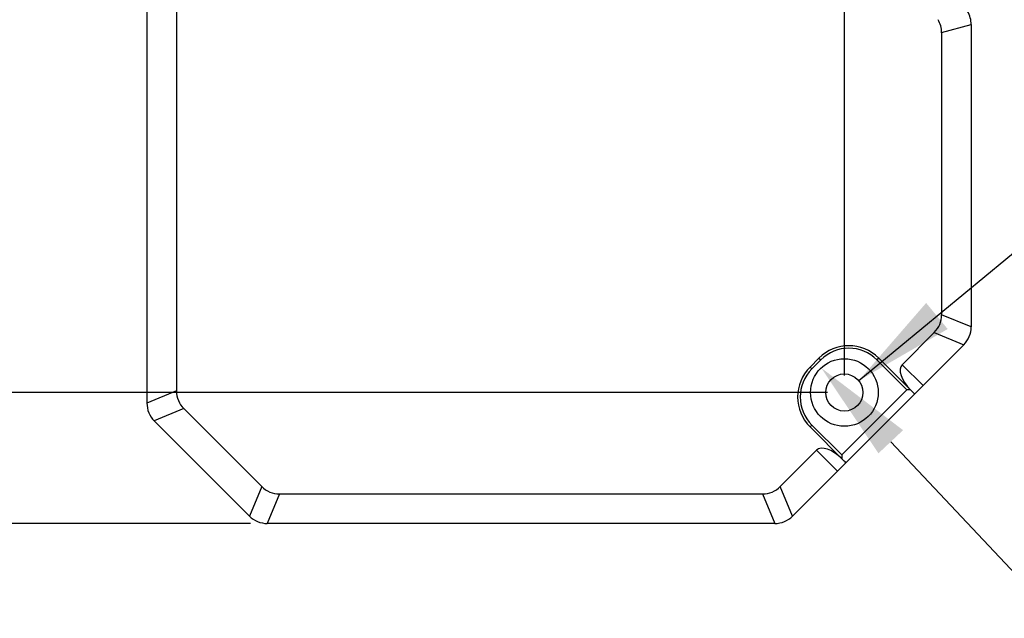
# Model space of a CAD drawing. Header units: millimetres. Extents: x 139 to 470, y 107 to 343.
# Tile 7 of 20: x 246 to 276, y 195 to 213. Entities that reach past the tile are written whole.
import ezdxf

# ---------------------------------------------------------------- set-up
doc = ezdxf.new("R2010")
doc.units = ezdxf.units.MM
doc.header["$LTSCALE"] = 32.67
doc.header["$PDMODE"] = 3
doc.header["$PDSIZE"] = 8
doc.layers.get('0').update_dxf_attribs({"linetype": 'CONTINUOUS'})
doc.layers.get('Defpoints').update_dxf_attribs({"linetype": 'CONTINUOUS'})
doc.layers.add('00_COMPONENTS', color=7, linetype='CONTINUOUS')
doc.layers.add('51__DRAFT_DIMS', color=7, linetype='CONTINUOUS')
doc.styles.get("Standard").update_dxf_attribs({"font": 'Roboto-Regular.ttf'})
doc.dimstyles.new('DIMSTYLE_5', dxfattribs={"dimtxt": 3, "dimasz": 3, "dimexe": 2.5, "dimexo": 0.5, "dimgap": 0.75, "dimtad": 1, "dimlfac": 4, "dimdsep": 46, "dimtxsty": 'STANDARD', "dimblk": '_FILLED', "dimblk1": '_FILLED', "dimblk2": '_FILLED', "dimcen": 0.09, "dimclrt": 3, "dimazin": 2, "dimtp": 0.5, "dimtm": 0.5, "dimtfac": 1, "dimtofl": 0, "dimtmove": 0, "dimatfit": 3, "dimldrblk": '_FILLED', "dimfxl": 1, "dimtolj": 1, "dimarcsym": 0})

# ---------------------------------------------------------------- blocks, each defined once
blk = doc.blocks.new('_FILLED')
at = {"color": 0, "linetype": 'ByBlock'}
blk.add_solid([(0, 0), (-1, 0.1667), (-1, -0.1667)], dxfattribs=at)
blk = doc.blocks.new('*D8')
at = {"layer": '51__DRAFT_DIMS', "color": 0, "lineweight": -2}
for p, q in [((257.653, 257.908), (226.642, 257.908)), ((229.142, 254.908), (229.142, 200.908)), ((253.214, 197.908), (226.642, 197.908))]:
    blk.add_line(p, q, dxfattribs=at)
at = {"layer": 'Defpoints', "color": 0}
for p in [(258.153, 257.908), (229.142, 197.908), (253.714, 197.908)]:
    blk.add_point(p, dxfattribs=at)
at = {"layer": '51__DRAFT_DIMS', "color": 0, "linetype": 'ByBlock', "lineweight": -2, "xscale": 3, "yscale": 3, "zscale": 3}
for p, rotation in [((229.142, 257.908), 90), ((229.142, 197.908), 270)]:
    blk.add_blockref('_FILLED', p, dxfattribs=dict(at, rotation=rotation))
at = {"layer": '51__DRAFT_DIMS', "color": 3, "insert": (224.392, 227.878), "char_height": 3, "attachment_point": 2, "rotation": 90, "line_spacing_factor": 0.9}
blk.add_mtext('\\A1;240', dxfattribs=at)

msp = doc.modelspace()

# ---------------------------------------------------------------- linework, layer by layer
at = {"layer": '00_COMPONENTS', "color": 7}
for p, q in [((250.1531, 217.8003), (250.1531, 201.4683)), ((251.0281, 217.8076), (251.0281, 201.8283)), ((274.5281, 212.6575), (274.5281, 203.7183)), ((273.6531, 212.4164), (273.6531, 204.0783)), ((272.484, 202.601), (273.4351, 203.5521)), ((274.3084, 203.188), (269.2478, 198.1273)), ((269.7616, 202.5303), (270.0268, 202.7954)), ((269.8147, 202.4772), (270.0798, 202.7424)), ((271.7415, 202.7424), (272.6254, 201.8585)), ((271.7946, 202.7954), (272.8088, 201.7812)), ((272.6254, 201.8585), (270.6986, 199.9316)), ((272.7315, 201.8585), (272.6254, 201.8585)), ((251.2461, 201.3021), (253.5476, 199.0006)), ((250.3728, 200.938), (253.1834, 198.1273)), ((270.7759, 199.7482), (269.7616, 200.7625)), ((270.6986, 199.9316), (269.8147, 200.8155)), ((268.8836, 199.0006), (269.9561, 200.0731)), ((270.6986, 199.9316), (270.6986, 199.8256)), ((254.0738, 198.7826), (268.3574, 198.7826)), ((268.7174, 197.9076), (253.7138, 197.9076))]:
    msp.add_line(p, q, dxfattribs=at)
at = {"layer": '00_COMPONENTS', "color": 4}
for p, q in [((273.6531, 212.4164), (274.5281, 212.6591)), ((274.5281, 203.7159), (273.6531, 204.0783)), ((273.4351, 203.5521), (274.3101, 203.1897)), ((270.0268, 202.7954), (270.0798, 202.7424)), ((271.7946, 202.7954), (271.7415, 202.7424)), ((269.7616, 202.5303), (269.8147, 202.4772)), ((273.1027, 201.9823), (272.484, 202.601)), ((251.0281, 201.8283), (250.1531, 201.4659)), ((251.2461, 201.3021), (250.3711, 200.9397)), ((269.7616, 200.7625), (269.8147, 200.8155)), ((270.5748, 199.4543), (269.9561, 200.0731)), ((253.5476, 199.0006), (253.1851, 198.1256)), ((269.2461, 198.1256), (268.8836, 199.0006)), ((254.0738, 198.7826), (253.7114, 197.9076)), ((268.3574, 198.7826), (268.7198, 197.9076))]:
    msp.add_line(p, q, dxfattribs=at)
at = {"layer": '00_COMPONENTS', "color": 7}
for radius in [1, 0.55]:
    msp.add_circle((270.7781, 201.779), radius, dxfattribs=at)
for centre, radius, start, end in [((273.7781, 212.6575), 0.75, 0, 31), ((273.7781, 203.7183), 0.75, 315, 360), ((270.9107, 201.9115), 1.25, 45, 135), ((270.9107, 201.9115), 1.175, 45, 135), ((270.6455, 201.6464), 1.25, 135, 225), ((270.6455, 201.6464), 1.175, 135, 225), ((250.9031, 201.4683), 0.75, 180, 225), ((253.7138, 198.6576), 0.75, 225, 270), ((268.7174, 198.6576), 0.75, 270, 315)]:
    msp.add_arc(centre, radius, start, end, dxfattribs=at)
for centre, major_axis, ratio, start_param, end_param in [((270.6298, 211.7843), (2.9967, 0.831), 0.4823531, -0.1329789, 0.1329789), ((270.6298, 205.0224), (2.9684, -1.2295), 0.4668647, -0.1910238, 0.1910238), ((272.9828, 202.1021), (0.4988, -0.4988), 0.4961389, 3.1415927, 4.7046672), ((254.0515, 202.7724), (2.9684, 1.2295), 0.4668647, 2.9505689, 3.3326164), ((273.0563, 202.0286), (-0.6651, 0.6651), 0.3721042, -4.712389, -4.6425928), ((270.4549, 199.5742), (0.4988, -0.4988), 0.4961389, 1.5785181, 3.1415927), ((270.5284, 199.5007), (0.6651, -0.6651), 0.3721042, 1.5010002, 1.5707963), ((255.0179, 201.806), (1.2295, 2.9684), 0.4668647, 2.9505689, 3.3326164), ((267.4134, 201.806), (-1.2295, 2.9684), 0.4668647, -3.3326164, -2.9505689)]:
    msp.add_ellipse(centre, major_axis=major_axis, ratio=ratio, start_param=start_param, end_param=end_param, dxfattribs=at)
at = {"layer": '51__DRAFT_DIMS', "color": 4}
for p, q in [((270.7781, 202.279), (270.7781, 263.3881)), ((271.202, 202.1294), (276.767, 206.7294)), ((270.2781, 201.779), (237.7538, 201.779)), ((272.149, 200.3227), (277.0622, 195.1039))]:
    msp.add_line(p, q, dxfattribs=at)

# ---------------------------------------------------------------- block references
at = {"layer": '51__DRAFT_DIMS', "color": 4, "xscale": 3, "yscale": 3, "zscale": 3}
for p, rotation in [((271.202, 202.1294), 219.5775785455), ((270.0926, 202.5071), 133.271721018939)]:
    msp.add_blockref('_FILLED', p, dxfattribs=dict(at, rotation=rotation))

# ---------------------------------------------------------------- dimensions: what is measured, and where the dimension line sits
at = {"layer": '51__DRAFT_DIMS', "color": 4}
dim = msp.add_linear_dim(base=(229.1416, 197.9076), p1=(258.1531, 257.9076), p2=(253.7138, 197.9076), angle=270, dimstyle='DIMSTYLE_5', dxfattribs=at)
dim.commit()
dim.dimension.update_dxf_attribs({"geometry": '*D8', "text_midpoint": (229.1416, 227.8783), "dimtype": 160})

doc.saveas('drawing.dxf')
